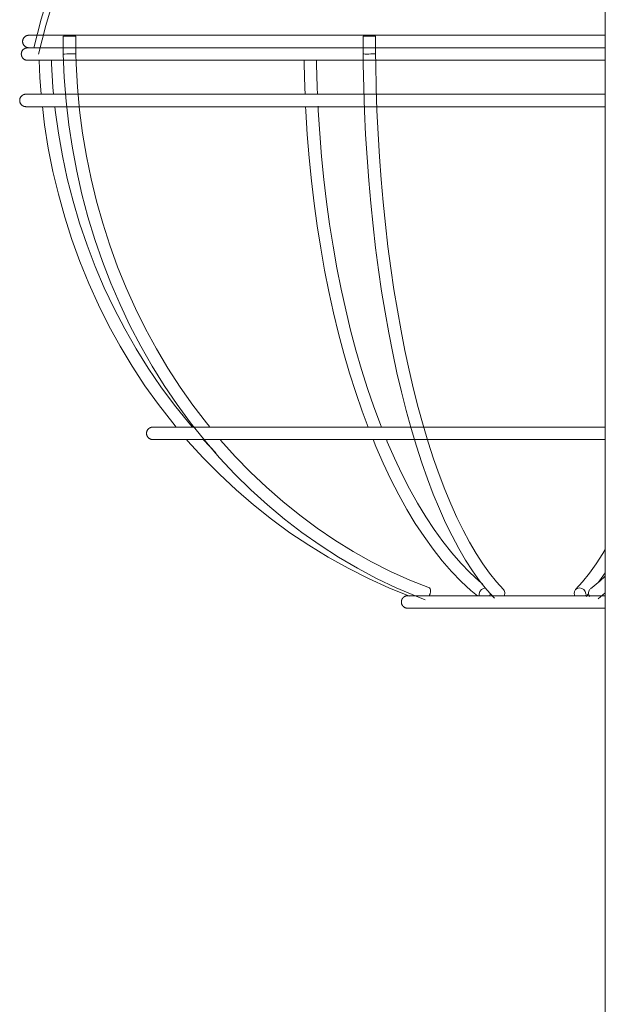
# Model space of a CAD drawing. Header units: millimetres. Extents: x 5395 to 9794, y 397 to 7363.
# Tile 28 of 38: x 6686 to 6780, y 1501 to 1660. Entities that reach past the tile are written whole.
import ezdxf

# ---------------------------------------------------------------- set-up
doc = ezdxf.new("R2010")
doc.units = ezdxf.units.MM
doc.layers.add('E-LITE-EQPM', color=7, linetype='Continuous', lineweight=20)

# ---------------------------------------------------------------- blocks, each defined once
blk = doc.blocks.new('62802-7L - 64314-44-7L SAMBA Black_ribbon beige pendant lamp ø450-7L-659210-Alzado_PDF')
at = {"layer": 'E-LITE-EQPM', "lineweight": 9}
for p, q in [((6780.46, 1983.84), (6780.46, 1295.02)), ((6693.42, 1656.91), (6693.42, 1654.03)), ((6693.42, 1656.91), (6693.42, 1656.91)), ((6693.44, 1656.91), (6694.86, 1656.91)), ((6694.86, 1656.91), (6695.42, 1656.91)), ((6695.42, 1654.08), (6695.42, 1656.91)), ((6741.58, 1656.91), (6741.58, 1654.04)), ((6741.59, 1656.91), (6741.58, 1656.91)), ((6741.6, 1656.91), (6743.53, 1656.91)), ((6743.53, 1656.91), (6743.58, 1656.91)), ((6743.58, 1654.06), (6743.58, 1656.91)), ((6740.02, 1647.56), (6741.85, 1647.56)), ((6723.21, 1594.1), (6723.31, 1594.1)), ((6717.9, 1589.99), (6715.96, 1592.04)), ((6777.42, 1566.92), (6777.79, 1567.33)), ((6779.32, 1566.54), (6780.49, 1567.5)), ((6771.38, 1567.02), (6771.44, 1567.02)), ((6771.54, 1565.02), (6771.44, 1565.02))]:
    blk.add_line(p, q, dxfattribs=at)
at = {"layer": 'E-LITE-EQPM', "lineweight": 9, "flags": 128}
for points in [[(6688.66, 1655.02), (6689.86, 1659.64), (6691.24, 1664.21), (6692.8, 1668.72), (6694.54, 1673.17), (6696.45, 1677.54), (6698.54, 1681.83), (6700.8, 1686.04), (6703.23, 1690.15), (6705.82, 1694.16), (6708.56, 1698.06), (6711.46, 1701.86), (6714.51, 1705.53), (6717.71, 1709.08), (6721.04, 1712.49), (6724.51, 1715.77), (6728.11, 1718.91), (6731.34, 1721.53)], [(6689.46, 1654.02), (6690.61, 1658.61), (6691.95, 1663.15), (6693.47, 1667.63), (6695.16, 1672.05), (6697.03, 1676.4), (6699.08, 1680.67), (6701.29, 1684.86), (6703.67, 1688.95), (6706.21, 1692.94), (6708.9, 1696.83), (6711.76, 1700.61), (6714.76, 1704.28), (6717.9, 1707.81), (6721.18, 1711.22), (6724.6, 1714.5), (6728.14, 1717.64), (6731.81, 1720.63), (6732.97, 1721.53)], [(6686.88, 1656.04), (6686.88, 1656.08), (6686.89, 1656.12), (6686.89, 1656.16), (6686.9, 1656.2), (6686.9, 1656.24), (6686.91, 1656.27), (6686.92, 1656.31), (6686.93, 1656.35), (6686.95, 1656.39), (6686.96, 1656.43), (6686.98, 1656.46), (6687, 1656.5), (6687.02, 1656.53), (6687.04, 1656.57), (6687.06, 1656.6), (6687.08, 1656.63), (6687.11, 1656.67), (6687.13, 1656.7), (6687.16, 1656.73), (6687.19, 1656.75), (6687.22, 1656.78), (6687.25, 1656.81), (6687.28, 1656.83), (6687.31, 1656.86), (6687.34, 1656.88), (6687.38, 1656.9), (6687.41, 1656.92), (6687.45, 1656.94), (6687.48, 1656.95), (6687.52, 1656.97), (6687.56, 1656.98), (6687.6, 1657), (6687.63, 1657.01), (6687.67, 1657.01), (6687.71, 1657.02), (6687.75, 1657.03), (6687.79, 1657.03), (6687.83, 1657.04), (6687.87, 1657.04), (6687.88, 1657.04)], [(6687.88, 1655.04), (6687.84, 1655.04), (6687.8, 1655.04), (6687.76, 1655.04), (6687.72, 1655.05), (6687.68, 1655.06), (6687.65, 1655.07), (6687.61, 1655.08), (6687.57, 1655.09), (6687.53, 1655.1), (6687.49, 1655.12), (6687.46, 1655.13), (6687.42, 1655.15), (6687.39, 1655.17), (6687.35, 1655.19), (6687.32, 1655.21), (6687.29, 1655.24), (6687.25, 1655.26), (6687.22, 1655.29), (6687.19, 1655.31), (6687.17, 1655.34), (6687.14, 1655.37), (6687.11, 1655.4), (6687.09, 1655.43), (6687.06, 1655.46), (6687.04, 1655.5), (6687.02, 1655.53), (6687, 1655.57), (6686.98, 1655.6), (6686.97, 1655.64), (6686.95, 1655.67), (6686.94, 1655.71), (6686.93, 1655.75), (6686.91, 1655.79), (6686.91, 1655.83), (6686.9, 1655.87), (6686.89, 1655.91), (6686.89, 1655.95), (6686.88, 1655.99), (6686.88, 1656.03), (6686.88, 1656.04)], [(6696.19, 1657.04), (6694.81, 1657.04), (6693.55, 1657.04), (6692.42, 1657.04), (6691.4, 1657.04), (6690.52, 1657.04), (6689.75, 1657.04), (6689.12, 1657.04), (6688.62, 1657.04), (6688.25, 1657.04), (6688, 1657.04), (6687.89, 1657.04), (6687.88, 1657.04)], [(6687.88, 1657.04), (6687.95, 1657.04), (6688.15, 1657.04), (6688.47, 1657.04), (6688.93, 1657.04), (6689.52, 1657.04), (6689.75, 1657.04)], [(6780.46, 1657.04), (6777.35, 1657.04), (6774.08, 1657.04), (6770.8, 1657.04), (6767.52, 1657.04), (6764.24, 1657.04), (6760.97, 1657.04), (6757.72, 1657.04), (6754.49, 1657.04), (6751.28, 1657.04), (6748.1, 1657.04), (6744.95, 1657.04), (6741.85, 1657.04), (6738.79, 1657.04), (6735.78, 1657.04), (6732.82, 1657.04), (6729.93, 1657.04), (6727.09, 1657.04), (6724.33, 1657.04), (6721.64, 1657.04), (6719.03, 1657.04), (6716.49, 1657.04), (6714.05, 1657.04), (6711.69, 1657.04), (6709.43, 1657.04), (6707.26, 1657.04), (6705.19, 1657.04), (6703.23, 1657.04), (6701.37, 1657.04), (6699.62, 1657.04), (6697.99, 1657.04), (6696.47, 1657.04), (6696.19, 1657.04)], [(6687.67, 1653.02), (6687.63, 1653.02), (6687.59, 1653.02), (6687.55, 1653.03), (6687.51, 1653.03), (6687.47, 1653.04), (6687.43, 1653.05), (6687.4, 1653.06), (6687.36, 1653.07), (6687.32, 1653.08), (6687.28, 1653.1), (6687.25, 1653.11), (6687.21, 1653.13), (6687.17, 1653.15), (6687.14, 1653.17), (6687.11, 1653.19), (6687.07, 1653.22), (6687.04, 1653.24), (6687.01, 1653.27), (6686.98, 1653.29), (6686.95, 1653.32), (6686.93, 1653.35), (6686.9, 1653.38), (6686.88, 1653.41), (6686.85, 1653.44), (6686.83, 1653.48), (6686.81, 1653.51), (6686.79, 1653.55), (6686.77, 1653.58), (6686.75, 1653.62), (6686.74, 1653.66), (6686.73, 1653.69), (6686.71, 1653.73), (6686.7, 1653.77), (6686.69, 1653.81), (6686.69, 1653.85), (6686.68, 1653.89), (6686.68, 1653.93), (6686.67, 1653.97), (6686.67, 1654.01), (6686.67, 1654.05), (6686.67, 1654.09), (6686.68, 1654.13), (6686.68, 1654.17), (6686.69, 1654.21), (6686.7, 1654.25), (6686.71, 1654.28), (6686.72, 1654.32), (6686.73, 1654.36), (6686.75, 1654.4), (6686.76, 1654.43), (6686.78, 1654.47), (6686.8, 1654.51), (6686.82, 1654.54), (6686.84, 1654.57), (6686.86, 1654.61), (6686.89, 1654.64), (6686.91, 1654.67), (6686.94, 1654.7), (6686.97, 1654.73), (6687, 1654.76), (6687.03, 1654.78), (6687.06, 1654.81), (6687.09, 1654.83), (6687.12, 1654.85), (6687.16, 1654.87), (6687.19, 1654.89), (6687.23, 1654.91), (6687.26, 1654.93), (6687.3, 1654.95), (6687.34, 1654.96), (6687.37, 1654.97), (6687.41, 1654.98), (6687.45, 1654.99), (6687.49, 1655), (6687.53, 1655.01), (6687.57, 1655.01), (6687.61, 1655.02), (6687.65, 1655.02), (6687.67, 1655.02)], [(6696, 1655.02), (6694.62, 1655.02), (6693.36, 1655.02), (6692.22, 1655.02), (6691.2, 1655.02), (6690.31, 1655.02), (6689.55, 1655.02), (6688.91, 1655.02), (6688.41, 1655.02), (6688.03, 1655.02), (6687.79, 1655.02), (6687.68, 1655.02), (6687.67, 1655.02)], [(6687.67, 1655.02), (6687.74, 1655.02), (6687.93, 1655.02), (6688.26, 1655.02), (6688.72, 1655.02), (6689.31, 1655.02)], [(6689.4, 1655.04), (6689.03, 1655.04), (6688.55, 1655.04), (6688.2, 1655.04), (6687.98, 1655.04), (6687.89, 1655.04), (6687.88, 1655.04)], [(6687.88, 1655.04), (6687.95, 1655.04), (6688.15, 1655.04), (6688.47, 1655.04), (6688.93, 1655.04), (6689.52, 1655.04), (6690.23, 1655.04), (6691.08, 1655.04), (6692.05, 1655.04), (6693.14, 1655.04), (6694.36, 1655.04), (6695.7, 1655.04), (6696.19, 1655.04)], [(6780.46, 1655.02), (6777.37, 1655.02), (6774.09, 1655.02), (6770.8, 1655.02), (6767.51, 1655.02), (6764.23, 1655.02), (6760.95, 1655.02), (6757.69, 1655.02), (6754.45, 1655.02), (6751.23, 1655.02), (6748.04, 1655.02), (6744.89, 1655.02), (6741.78, 1655.02), (6738.71, 1655.02), (6735.69, 1655.02), (6732.73, 1655.02), (6729.82, 1655.02), (6726.98, 1655.02), (6724.21, 1655.02), (6721.51, 1655.02), (6718.89, 1655.02), (6716.36, 1655.02), (6713.9, 1655.02), (6711.54, 1655.02), (6709.27, 1655.02), (6707.1, 1655.02), (6705.02, 1655.02), (6703.05, 1655.02), (6701.19, 1655.02), (6699.44, 1655.02), (6697.8, 1655.02), (6696.28, 1655.02), (6696, 1655.02)], [(6696.19, 1655.04), (6697.69, 1655.04), (6699.3, 1655.04), (6701.03, 1655.04), (6702.87, 1655.04), (6704.81, 1655.04), (6706.86, 1655.04), (6709.01, 1655.04), (6711.25, 1655.04), (6713.59, 1655.04), (6716.02, 1655.04), (6718.54, 1655.04), (6721.14, 1655.04), (6723.81, 1655.04), (6726.56, 1655.04), (6729.38, 1655.04), (6732.27, 1655.04), (6735.21, 1655.04), (6738.21, 1655.04), (6741.26, 1655.04), (6744.36, 1655.04), (6747.5, 1655.04), (6750.67, 1655.04), (6753.88, 1655.04), (6757.11, 1655.04), (6760.36, 1655.04), (6763.62, 1655.04), (6766.9, 1655.04), (6770.18, 1655.04), (6773.46, 1655.04), (6776.73, 1655.04), (6780, 1655.04), (6780.46, 1655.04)], [(6693.49, 1653.02), (6693.17, 1653.02), (6692.04, 1653.02), (6691.05, 1653.02), (6690.18, 1653.02), (6689.44, 1653.02), (6688.82, 1653.02), (6688.34, 1653.02), (6687.99, 1653.02), (6687.76, 1653.02), (6687.67, 1653.02), (6687.67, 1653.02)], [(6687.67, 1653.02), (6687.74, 1653.02), (6687.93, 1653.02), (6688.26, 1653.02), (6688.72, 1653.02), (6689.31, 1653.02), (6690.03, 1653.02), (6690.87, 1653.02), (6691.85, 1653.02), (6692.94, 1653.02), (6694.16, 1653.02), (6695.51, 1653.02), (6696, 1653.02)], [(6689.52, 1653.02), (6689.65, 1650.23), (6689.87, 1647.56)], [(6691.87, 1647.56), (6691.76, 1648.72), (6691.53, 1652.44), (6691.51, 1653.02)], [(6693.42, 1654.03), (6693.58, 1650.23), (6693.87, 1646.44), (6694.31, 1642.67), (6694.87, 1638.91), (6695.57, 1635.19), (6696.41, 1631.5), (6697.38, 1627.85), (6698.47, 1624.25), (6699.7, 1620.7), (6701.05, 1617.2), (6702.53, 1613.77), (6704.13, 1610.4), (6705.85, 1607.11), (6707.68, 1603.9), (6709.63, 1600.77), (6711.7, 1597.73), (6713.86, 1594.79), (6716.14, 1591.94), (6718.51, 1589.19), (6720.99, 1586.56), (6723.55, 1584.03), (6726.2, 1581.62), (6728.94, 1579.33), (6731.76, 1577.17), (6734.66, 1575.13), (6737.63, 1573.22), (6740.66, 1571.44), (6743.75, 1569.81), (6746.91, 1568.3), (6750.11, 1566.95), (6751.53, 1566.39)], [(6716.9, 1594.18), (6716.42, 1594.77), (6714.25, 1597.61), (6712.18, 1600.54), (6710.22, 1603.57), (6708.38, 1606.68), (6706.64, 1609.87), (6705.02, 1613.14), (6703.52, 1616.47), (6702.14, 1619.87), (6700.89, 1623.33), (6699.76, 1626.84), (6698.75, 1630.4), (6697.88, 1634), (6697.13, 1637.64), (6696.52, 1641.31), (6696.03, 1645), (6695.69, 1648.72), (6695.47, 1652.44), (6695.42, 1654.08)], [(6741.64, 1653.02), (6740.7, 1653.02), (6737.64, 1653.02), (6734.64, 1653.02), (6731.7, 1653.02), (6728.82, 1653.02), (6726, 1653.02), (6723.26, 1653.02), (6720.59, 1653.02), (6718, 1653.02), (6715.49, 1653.02), (6713.06, 1653.02), (6710.73, 1653.02), (6708.5, 1653.02), (6706.36, 1653.02), (6704.32, 1653.02), (6702.39, 1653.02), (6700.57, 1653.02), (6698.85, 1653.02), (6697.26, 1653.02), (6695.77, 1653.02), (6695.47, 1653.02)], [(6696, 1653.02), (6697.5, 1653.02), (6699.12, 1653.02), (6700.85, 1653.02), (6702.69, 1653.02), (6704.64, 1653.02), (6706.7, 1653.02), (6708.85, 1653.02), (6711.1, 1653.02), (6713.45, 1653.02), (6715.88, 1653.02), (6718.41, 1653.02), (6721.01, 1653.02), (6723.7, 1653.02), (6726.45, 1653.02), (6729.28, 1653.02), (6732.17, 1653.02), (6735.12, 1653.02), (6738.13, 1653.02), (6741.19, 1653.02), (6744.3, 1653.02), (6747.44, 1653.02), (6750.62, 1653.02), (6753.84, 1653.02), (6757.07, 1653.02), (6760.33, 1653.02), (6763.61, 1653.02), (6766.89, 1653.02), (6770.18, 1653.02), (6773.47, 1653.02), (6776.75, 1653.02), (6780.02, 1653.02), (6780.46, 1653.02)], [(6732.25, 1647.55), (6732.2, 1648.6), (6732.1, 1652.38), (6732.09, 1653.02)], [(6734.26, 1647.52), (6734.2, 1648.68), (6734.1, 1652.42), (6734.09, 1653.02)], [(6762.67, 1566.64), (6761.47, 1567.96), (6760.3, 1569.43), (6759.16, 1571.03), (6758.04, 1572.76), (6756.94, 1574.63), (6755.88, 1576.62), (6754.84, 1578.73), (6753.84, 1580.97), (6752.86, 1583.33), (6751.92, 1585.8), (6751.01, 1588.38), (6750.14, 1591.07), (6749.3, 1593.87), (6748.5, 1596.76), (6747.74, 1599.75), (6747.02, 1602.82), (6746.34, 1605.98), (6745.7, 1609.22), (6745.11, 1612.54), (6744.56, 1615.92), (6744.05, 1619.37), (6743.59, 1622.88), (6743.17, 1626.44), (6742.81, 1630.05), (6742.48, 1633.7), (6742.21, 1637.39), (6741.99, 1641.11), (6741.81, 1644.85), (6741.68, 1648.61), (6741.6, 1652.39), (6741.58, 1654.04)], [(6764.11, 1568.02), (6763, 1569.26), (6761.9, 1570.63), (6760.81, 1572.15), (6759.74, 1573.81), (6758.69, 1575.6), (6757.66, 1577.53), (6756.65, 1579.58), (6755.67, 1581.76), (6754.72, 1584.07), (6753.8, 1586.49), (6752.91, 1589.02), (6752.05, 1591.67), (6751.22, 1594.42), (6750.44, 1597.27), (6749.69, 1600.22), (6748.97, 1603.26), (6748.3, 1606.39), (6747.67, 1609.59), (6747.08, 1612.88), (6746.53, 1616.23), (6746.03, 1619.65), (6745.57, 1623.13), (6745.16, 1626.66), (6744.8, 1630.24), (6744.48, 1633.87), (6744.21, 1637.53), (6743.98, 1641.22), (6743.81, 1644.93), (6743.68, 1648.67), (6743.6, 1652.41), (6743.58, 1654.06)], [(6780.46, 1653.02), (6779.5, 1653.02), (6776.22, 1653.02), (6772.94, 1653.02), (6769.65, 1653.02), (6766.36, 1653.02), (6763.08, 1653.02), (6759.81, 1653.02), (6756.55, 1653.02), (6753.32, 1653.02), (6750.11, 1653.02), (6746.93, 1653.02), (6743.79, 1653.02), (6743.61, 1653.02)], [(6686.41, 1646.56), (6686.41, 1646.6), (6686.41, 1646.64), (6686.42, 1646.68), (6686.42, 1646.72), (6686.43, 1646.76), (6686.44, 1646.8), (6686.45, 1646.84), (6686.46, 1646.88), (6686.48, 1646.92), (6686.49, 1646.95), (6686.51, 1646.99), (6686.52, 1647.03), (6686.54, 1647.06), (6686.56, 1647.1), (6686.59, 1647.13), (6686.61, 1647.16), (6686.63, 1647.19), (6686.66, 1647.22), (6686.69, 1647.25), (6686.72, 1647.28), (6686.74, 1647.31), (6686.77, 1647.34), (6686.81, 1647.36), (6686.84, 1647.38), (6686.87, 1647.41), (6686.91, 1647.43), (6686.94, 1647.45), (6686.98, 1647.47), (6687.01, 1647.48), (6687.05, 1647.5), (6687.09, 1647.51), (6687.13, 1647.52), (6687.16, 1647.53), (6687.2, 1647.54), (6687.24, 1647.55), (6687.28, 1647.56), (6687.32, 1647.56), (6687.36, 1647.56), (6687.4, 1647.56), (6687.41, 1647.56)], [(6687.41, 1645.56), (6687.37, 1645.57), (6687.33, 1645.57), (6687.29, 1645.57), (6687.25, 1645.58), (6687.21, 1645.58), (6687.17, 1645.59), (6687.14, 1645.6), (6687.1, 1645.62), (6687.06, 1645.63), (6687.02, 1645.64), (6686.99, 1645.66), (6686.95, 1645.68), (6686.91, 1645.7), (6686.88, 1645.72), (6686.85, 1645.74), (6686.81, 1645.76), (6686.78, 1645.79), (6686.75, 1645.81), (6686.72, 1645.84), (6686.69, 1645.87), (6686.67, 1645.9), (6686.64, 1645.93), (6686.62, 1645.96), (6686.59, 1645.99), (6686.57, 1646.02), (6686.55, 1646.06), (6686.53, 1646.09), (6686.51, 1646.13), (6686.49, 1646.17), (6686.48, 1646.2), (6686.47, 1646.24), (6686.45, 1646.28), (6686.44, 1646.32), (6686.43, 1646.36), (6686.43, 1646.39), (6686.42, 1646.43), (6686.42, 1646.47), (6686.41, 1646.51), (6686.41, 1646.55), (6686.41, 1646.56)], [(6695.77, 1647.56), (6694.38, 1647.56), (6693.12, 1647.56), (6691.97, 1647.56), (6690.95, 1647.56), (6690.06, 1647.56), (6689.29, 1647.56), (6688.66, 1647.56), (6688.15, 1647.56), (6687.78, 1647.56), (6687.53, 1647.56), (6687.42, 1647.56), (6687.41, 1647.56)], [(6687.41, 1647.56), (6687.48, 1647.56), (6687.68, 1647.56), (6688.01, 1647.56), (6688.47, 1647.56), (6689.06, 1647.56), (6689.78, 1647.56), (6690.62, 1647.56), (6691.6, 1647.56), (6692.7, 1647.56), (6693.82, 1647.56)], [(6780.46, 1647.56), (6777.4, 1647.56), (6774.1, 1647.56), (6770.81, 1647.56), (6767.51, 1647.56), (6764.21, 1647.56), (6760.92, 1647.56), (6757.65, 1647.56), (6754.4, 1647.56), (6751.17, 1647.56), (6747.97, 1647.56), (6744.81, 1647.56), (6741.69, 1647.56), (6738.61, 1647.56), (6735.58, 1647.56), (6732.61, 1647.56), (6729.7, 1647.56), (6726.85, 1647.56), (6724.07, 1647.56), (6721.36, 1647.56), (6718.73, 1647.56), (6716.19, 1647.56), (6713.73, 1647.56), (6711.35, 1647.56), (6709.08, 1647.56), (6706.9, 1647.56), (6704.82, 1647.56), (6702.84, 1647.56), (6700.98, 1647.56), (6699.22, 1647.56), (6697.57, 1647.56), (6696.05, 1647.56), (6695.77, 1647.56)], [(6743.7, 1647.56), (6746.26, 1647.56), (6749.44, 1647.56), (6751.47, 1647.56)], [(6694.01, 1645.56), (6692.92, 1645.56), (6691.8, 1645.56), (6690.8, 1645.56), (6689.93, 1645.56), (6689.18, 1645.56), (6688.57, 1645.56), (6688.08, 1645.56), (6687.73, 1645.56), (6687.51, 1645.56), (6687.41, 1645.56), (6687.41, 1645.56)], [(6687.41, 1645.56), (6687.48, 1645.56), (6687.68, 1645.56), (6688.01, 1645.56), (6688.47, 1645.56), (6689.06, 1645.56), (6689.78, 1645.56), (6690.62, 1645.56), (6691.6, 1645.56), (6692.7, 1645.56), (6693.92, 1645.56), (6695.27, 1645.56), (6695.77, 1645.56)], [(6690.06, 1645.57), (6690.41, 1642.66), (6691.01, 1638.91), (6691.75, 1635.18), (6692.63, 1631.49), (6693.64, 1627.84), (6694.8, 1624.23), (6696.09, 1620.68), (6697.51, 1617.18), (6699.07, 1613.75), (6700.75, 1610.38), (6702.56, 1607.09), (6704.49, 1603.88), (6706.54, 1600.75), (6708.71, 1597.71), (6711, 1594.77), (6711.56, 1594.1)], [(6714.19, 1594.07), (6713.57, 1594.79), (6711.29, 1597.63), (6709.11, 1600.56), (6707.05, 1603.59), (6705.11, 1606.7), (6703.28, 1609.89), (6701.58, 1613.15), (6700, 1616.49), (6698.55, 1619.89), (6697.23, 1623.34), (6696.04, 1626.86), (6694.98, 1630.41), (6694.06, 1634.01), (6693.28, 1637.65), (6692.63, 1641.32), (6692.13, 1645.01), (6692.07, 1645.57)], [(6695.77, 1645.56), (6697.28, 1645.56), (6698.9, 1645.56), (6700.63, 1645.56), (6702.48, 1645.56), (6704.44, 1645.56), (6706.5, 1645.56), (6708.66, 1645.56), (6710.92, 1645.56), (6713.27, 1645.56), (6715.71, 1645.56), (6718.24, 1645.56), (6720.86, 1645.56), (6723.55, 1645.56), (6726.32, 1645.56), (6729.15, 1645.56), (6732.05, 1645.56), (6735.01, 1645.56), (6738.03, 1645.56), (6741.1, 1645.56), (6744.21, 1645.56), (6747.37, 1645.56), (6750.56, 1645.56), (6753.78, 1645.56), (6757.03, 1645.56), (6760.3, 1645.56), (6763.59, 1645.56), (6766.88, 1645.56), (6770.18, 1645.56), (6773.48, 1645.56), (6776.77, 1645.56), (6780.06, 1645.56), (6780.46, 1645.56)], [(6741.93, 1645.56), (6740.6, 1645.56), (6737.54, 1645.56), (6734.53, 1645.56), (6731.58, 1645.56), (6729.11, 1645.56)], [(6742.38, 1594.1), (6741.41, 1596.68), (6740.39, 1599.67), (6739.41, 1602.75), (6738.5, 1605.92), (6737.63, 1609.16), (6736.83, 1612.48), (6736.09, 1615.87), (6735.4, 1619.33), (6734.78, 1622.84), (6734.22, 1626.41), (6733.72, 1630.02), (6733.29, 1633.68), (6732.92, 1637.37), (6732.62, 1641.09), (6732.38, 1644.84), (6732.34, 1645.61)], [(6744.53, 1594.07), (6744.36, 1594.51), (6743.3, 1597.35), (6742.29, 1600.3), (6741.33, 1603.33), (6740.42, 1606.45), (6739.57, 1609.65), (6738.78, 1612.93), (6738.04, 1616.28), (6737.37, 1619.7), (6736.75, 1623.17), (6736.2, 1626.7), (6735.71, 1630.27), (6735.28, 1633.89), (6734.91, 1637.55), (6734.61, 1641.24), (6734.37, 1644.95), (6734.34, 1645.63)], [(6751.47, 1645.56), (6750.05, 1645.56), (6746.86, 1645.56), (6743.81, 1645.56)], [(6706.79, 1593.1), (6706.8, 1593.14), (6706.8, 1593.18), (6706.8, 1593.22), (6706.81, 1593.26), (6706.81, 1593.3), (6706.82, 1593.34), (6706.83, 1593.38), (6706.85, 1593.42), (6706.86, 1593.46), (6706.87, 1593.49), (6706.89, 1593.53), (6706.91, 1593.57), (6706.93, 1593.6), (6706.95, 1593.64), (6706.97, 1593.67), (6706.99, 1593.7), (6707.02, 1593.73), (6707.04, 1593.76), (6707.07, 1593.79), (6707.1, 1593.82), (6707.13, 1593.85), (6707.16, 1593.87), (6707.19, 1593.9), (6707.22, 1593.92), (6707.25, 1593.95), (6707.29, 1593.97), (6707.32, 1593.99), (6707.36, 1594), (6707.4, 1594.02), (6707.43, 1594.04), (6707.47, 1594.05), (6707.51, 1594.06), (6707.55, 1594.07), (6707.59, 1594.08), (6707.62, 1594.09), (6707.66, 1594.1), (6707.7, 1594.1), (6707.74, 1594.1), (6707.78, 1594.1), (6707.79, 1594.1)], [(6714.09, 1594.1), (6713.04, 1594.1), (6712.09, 1594.1), (6711.23, 1594.1), (6710.46, 1594.1), (6709.79, 1594.1), (6709.21, 1594.1), (6708.73, 1594.1), (6708.35, 1594.1), (6708.07, 1594.1), (6707.89, 1594.1), (6707.8, 1594.1), (6707.79, 1594.1)], [(6707.79, 1594.1), (6707.84, 1594.1), (6707.99, 1594.1), (6708.24, 1594.1), (6708.59, 1594.1), (6709.03, 1594.1), (6709.58, 1594.1), (6710.21, 1594.1), (6710.95, 1594.1), (6711.78, 1594.1), (6712.7, 1594.1), (6713.71, 1594.1), (6714.09, 1594.1)], [(6780.46, 1594.1), (6778.02, 1594.1), (6775.55, 1594.1), (6773.07, 1594.1), (6770.59, 1594.1), (6768.1, 1594.1), (6765.62, 1594.1), (6763.14, 1594.1), (6760.68, 1594.1), (6758.23, 1594.1), (6755.8, 1594.1), (6753.39, 1594.1), (6751.01, 1594.1), (6748.66, 1594.1), (6746.34, 1594.1), (6744.06, 1594.1), (6741.83, 1594.1), (6739.63, 1594.1), (6737.49, 1594.1), (6735.39, 1594.1), (6733.36, 1594.1), (6731.38, 1594.1), (6729.46, 1594.1), (6727.61, 1594.1), (6725.82, 1594.1), (6724.11, 1594.1), (6722.47, 1594.1), (6720.9, 1594.1), (6719.41, 1594.1), (6718.01, 1594.1), (6716.68, 1594.1), (6715.45, 1594.1), (6714.3, 1594.1), (6714.09, 1594.1)], [(6727.12, 1594.1), (6728.45, 1594.1), (6730.34, 1594.1), (6732.28, 1594.1), (6734.29, 1594.1), (6736.35, 1594.1), (6738.47, 1594.1), (6739.49, 1594.1)], [(6707.79, 1592.1), (6707.75, 1592.1), (6707.71, 1592.11), (6707.68, 1592.11), (6707.64, 1592.12), (6707.6, 1592.12), (6707.56, 1592.13), (6707.52, 1592.14), (6707.48, 1592.15), (6707.44, 1592.17), (6707.41, 1592.18), (6707.37, 1592.2), (6707.33, 1592.22), (6707.3, 1592.24), (6707.26, 1592.26), (6707.23, 1592.28), (6707.2, 1592.3), (6707.17, 1592.33), (6707.14, 1592.35), (6707.11, 1592.38), (6707.08, 1592.41), (6707.05, 1592.44), (6707.02, 1592.47), (6707, 1592.5), (6706.98, 1592.53), (6706.95, 1592.56), (6706.93, 1592.6), (6706.91, 1592.63), (6706.89, 1592.67), (6706.88, 1592.7), (6706.86, 1592.74), (6706.85, 1592.78), (6706.84, 1592.82), (6706.83, 1592.86), (6706.82, 1592.89), (6706.81, 1592.93), (6706.8, 1592.97), (6706.8, 1593.01), (6706.8, 1593.05), (6706.79, 1593.09), (6706.79, 1593.1)], [(6713.91, 1592.1), (6712.88, 1592.1), (6711.94, 1592.1), (6711.1, 1592.1), (6710.35, 1592.1), (6709.69, 1592.1), (6709.13, 1592.1), (6708.67, 1592.1), (6708.3, 1592.1), (6708.03, 1592.1), (6707.87, 1592.1), (6707.8, 1592.1), (6707.79, 1592.1)], [(6707.79, 1592.1), (6707.84, 1592.1), (6707.99, 1592.1), (6708.24, 1592.1), (6708.59, 1592.1), (6709.03, 1592.1), (6709.58, 1592.1), (6710.21, 1592.1), (6710.95, 1592.1), (6711.78, 1592.1), (6712.7, 1592.1), (6713.71, 1592.1), (6714.09, 1592.1)], [(6713.23, 1592.11), (6713.39, 1591.92), (6715.89, 1589.18), (6718.49, 1586.54), (6721.19, 1584.02), (6723.98, 1581.61), (6726.86, 1579.32), (6729.82, 1577.15), (6732.87, 1575.12), (6735.99, 1573.21), (6739.18, 1571.43), (6742.43, 1569.8), (6745.74, 1568.3), (6749.05, 1566.96)], [(6714.09, 1592.1), (6715.22, 1592.1), (6716.44, 1592.1), (6717.75, 1592.1), (6719.14, 1592.1), (6720.61, 1592.1), (6722.16, 1592.1), (6723.79, 1592.1), (6725.49, 1592.1), (6727.26, 1592.1), (6729.1, 1592.1), (6731.01, 1592.1), (6732.98, 1592.1), (6735, 1592.1), (6737.09, 1592.1), (6739.22, 1592.1), (6741.41, 1592.1), (6743.64, 1592.1), (6745.91, 1592.1), (6748.22, 1592.1), (6750.56, 1592.1), (6752.94, 1592.1), (6755.34, 1592.1), (6757.77, 1592.1), (6760.22, 1592.1), (6762.68, 1592.1), (6765.15, 1592.1), (6767.63, 1592.1), (6770.11, 1592.1), (6772.6, 1592.1), (6775.08, 1592.1), (6777.55, 1592.1), (6780.01, 1592.1), (6780.46, 1592.1)], [(6752.24, 1568.27), (6749.09, 1569.53), (6746, 1570.93), (6742.95, 1572.47), (6739.96, 1574.15), (6737.04, 1575.95), (6734.18, 1577.89), (6731.39, 1579.95), (6728.68, 1582.13), (6726.05, 1584.44), (6723.51, 1586.86), (6721.05, 1589.39), (6718.68, 1592.03)], [(6739.49, 1592.1), (6738.88, 1592.1), (6736.75, 1592.1), (6734.67, 1592.1), (6732.66, 1592.1), (6730.7, 1592.1), (6728.8, 1592.1), (6727.12, 1592.1)], [(6759.95, 1567), (6758.9, 1567.86), (6757.33, 1569.32), (6755.79, 1570.92), (6754.28, 1572.65), (6752.81, 1574.51), (6751.37, 1576.51), (6749.97, 1578.62), (6748.61, 1580.87), (6747.3, 1583.23), (6746.03, 1585.7), (6744.8, 1588.29), (6743.62, 1590.99), (6743.17, 1592.11)], [(6760.74, 1568.93), (6760.22, 1569.36), (6758.73, 1570.74), (6757.26, 1572.27), (6755.82, 1573.92), (6754.4, 1575.72), (6753.02, 1577.64), (6751.66, 1579.69), (6750.34, 1581.87), (6749.06, 1584.17), (6747.82, 1586.59), (6746.62, 1589.12), (6745.47, 1591.76), (6745.32, 1592.11)], [(6775.72, 1568.02), (6776.83, 1569.26), (6777.93, 1570.63), (6779.02, 1572.15), (6780.09, 1573.81), (6780.46, 1574.44)], [(6779.33, 1569.17), (6779.53, 1569.43), (6780.46, 1570.72)], [(6778.1, 1568.12), (6779.61, 1569.36), (6780.49, 1570.18)], [(6747.73, 1566.02), (6747.73, 1566.06), (6747.73, 1566.1), (6747.74, 1566.14), (6747.74, 1566.18), (6747.75, 1566.22), (6747.76, 1566.26), (6747.77, 1566.3), (6747.78, 1566.33), (6747.79, 1566.37), (6747.81, 1566.41), (6747.82, 1566.45), (6747.84, 1566.48), (6747.86, 1566.52), (6747.88, 1566.55), (6747.9, 1566.58), (6747.93, 1566.62), (6747.95, 1566.65), (6747.98, 1566.68), (6748, 1566.71), (6748.03, 1566.74), (6748.06, 1566.76), (6748.09, 1566.79), (6748.12, 1566.81), (6748.15, 1566.84), (6748.19, 1566.86), (6748.22, 1566.88), (6748.26, 1566.9), (6748.29, 1566.92), (6748.33, 1566.94), (6748.37, 1566.95), (6748.4, 1566.97), (6748.44, 1566.98), (6748.48, 1566.99), (6748.52, 1567), (6748.56, 1567), (6748.6, 1567.01), (6748.64, 1567.02), (6748.68, 1567.02), (6748.72, 1567.02), (6748.73, 1567.02)], [(6747.81, 1565.62), (6747.8, 1565.66), (6747.78, 1565.69), (6747.77, 1565.73), (6747.76, 1565.77), (6747.75, 1565.81), (6747.74, 1565.85), (6747.74, 1565.89), (6747.73, 1565.93), (6747.73, 1565.97), (6747.73, 1566.01), (6747.73, 1566.02)], [(6748.73, 1565.02), (6748.69, 1565.02), (6748.65, 1565.02), (6748.61, 1565.03), (6748.57, 1565.03), (6748.53, 1565.04), (6748.49, 1565.05), (6748.45, 1565.06), (6748.41, 1565.07), (6748.38, 1565.08), (6748.34, 1565.1), (6748.3, 1565.11), (6748.27, 1565.13), (6748.23, 1565.15), (6748.2, 1565.17), (6748.16, 1565.19), (6748.13, 1565.22), (6748.1, 1565.24), (6748.07, 1565.27), (6748.04, 1565.29), (6748.01, 1565.32), (6747.98, 1565.35), (6747.96, 1565.38), (6747.93, 1565.41), (6747.91, 1565.45), (6747.89, 1565.48), (6747.87, 1565.51), (6747.85, 1565.55), (6747.83, 1565.58), (6747.81, 1565.62)], [(6750.87, 1567.02), (6750.52, 1567.02), (6750.19, 1567.02), (6749.9, 1567.02), (6749.64, 1567.02), (6749.41, 1567.02), (6749.21, 1567.02), (6749.05, 1567.02), (6748.92, 1567.02), (6748.82, 1567.02), (6748.76, 1567.02), (6748.73, 1567.02), (6748.73, 1567.02)], [(6748.73, 1567.02), (6748.75, 1567.02), (6748.8, 1567.02), (6748.88, 1567.02), (6749, 1567.02), (6749.15, 1567.02), (6749.34, 1567.02), (6749.55, 1567.02), (6749.8, 1567.02), (6750.09, 1567.02)], [(6780.49, 1567.02), (6779.9, 1567.02), (6779.15, 1567.02), (6778.38, 1567.02), (6777.59, 1567.02), (6776.8, 1567.02), (6775.99, 1567.02), (6775.17, 1567.02), (6774.35, 1567.02), (6773.52, 1567.02), (6772.68, 1567.02), (6771.84, 1567.02), (6770.99, 1567.02), (6770.14, 1567.02), (6769.3, 1567.02), (6768.45, 1567.02), (6767.61, 1567.02), (6766.77, 1567.02), (6765.93, 1567.02), (6765.1, 1567.02), (6764.28, 1567.02), (6763.47, 1567.02), (6762.67, 1567.02), (6761.88, 1567.02), (6761.1, 1567.02), (6760.33, 1567.02), (6759.59, 1567.02), (6758.86, 1567.02), (6758.14, 1567.02), (6757.45, 1567.02), (6756.77, 1567.02), (6756.12, 1567.02), (6755.49, 1567.02), (6754.88, 1567.02), (6754.29, 1567.02), (6753.73, 1567.02), (6753.2, 1567.02), (6752.69, 1567.02), (6752.21, 1567.02), (6751.76, 1567.02), (6751.34, 1567.02), (6750.95, 1567.02), (6750.87, 1567.02)], [(6776.07, 1567.02), (6776.36, 1567.02), (6777.16, 1567.02), (6777.92, 1567.02)], [(6779.87, 1567.02), (6780.24, 1567.02), (6780.49, 1567.02)], [(6756.3, 1565.02), (6755.89, 1565.02), (6755.27, 1565.02), (6754.67, 1565.02), (6754.09, 1565.02), (6753.54, 1565.02), (6753.02, 1565.02), (6752.52, 1565.02), (6752.05, 1565.02), (6751.61, 1565.02), (6751.2, 1565.02), (6750.82, 1565.02), (6750.46, 1565.02), (6750.14, 1565.02), (6749.85, 1565.02), (6749.6, 1565.02), (6749.37, 1565.02), (6749.18, 1565.02), (6749.02, 1565.02), (6748.9, 1565.02), (6748.81, 1565.02), (6748.75, 1565.02), (6748.73, 1565.02), (6748.73, 1565.02)], [(6748.73, 1565.02), (6748.75, 1565.02), (6748.8, 1565.02), (6748.88, 1565.02), (6749, 1565.02), (6749.15, 1565.02), (6749.34, 1565.02), (6749.55, 1565.02), (6749.8, 1565.02), (6750.09, 1565.02), (6750.4, 1565.02), (6750.75, 1565.02), (6750.87, 1565.02)], [(6750.87, 1565.02), (6751.26, 1565.02), (6751.68, 1565.02), (6752.12, 1565.02), (6752.6, 1565.02), (6753.1, 1565.02), (6753.63, 1565.02), (6754.18, 1565.02), (6754.76, 1565.02), (6755.37, 1565.02), (6756, 1565.02), (6756.65, 1565.02), (6757.32, 1565.02), (6758.01, 1565.02), (6758.72, 1565.02), (6759.45, 1565.02), (6760.19, 1565.02), (6760.95, 1565.02), (6761.73, 1565.02), (6762.52, 1565.02), (6763.31, 1565.02), (6764.13, 1565.02), (6764.94, 1565.02), (6765.77, 1565.02), (6766.61, 1565.02), (6767.45, 1565.02), (6768.29, 1565.02), (6769.14, 1565.02), (6769.98, 1565.02), (6770.83, 1565.02), (6771.68, 1565.02), (6772.52, 1565.02), (6773.36, 1565.02), (6774.19, 1565.02), (6775.02, 1565.02), (6775.84, 1565.02), (6776.64, 1565.02), (6777.44, 1565.02), (6778.23, 1565.02), (6779, 1565.02), (6779.76, 1565.02), (6780.49, 1565.02)]]:
    blk.add_lwpolyline(points, dxfattribs=at)
at = {"layer": 'E-LITE-EQPM', "lineweight": 9}
for centre, major_axis, ratio, start_param, end_param in [((6694.42, 1654.05), (1, 0.024), 0.011648, 3.071752, 3.141352), ((6694.42, 1654.05), (1, 0.024), 0.011648, 3.33361, 5.166282), ((6694.42, 1654.05), (1, 0.024), 0.011648, 5.166618, 6.282993), ((6742.58, 1654.05), (1, 0.009), 0.025113, 3.071606, 3.141206), ((6742.58, 1654.05), (1, 0.009), 0.025113, 3.333464, 5.952046), ((6742.58, 1654.05), (1, 0.009), 0.025113, 5.952046, 6.283022), ((6751.89, 1567.33), (0.353, 0.936), 0.415383, 4.494774, 4.867728), ((6751.89, 1567.33), (0.353, 0.936), 0.415383, 4.867728, 6.283185), ((6761.12, 1567.33), (0.611, 0.791), 0.851167, 2.152456, 2.414256), ((6761.12, 1567.33), (0.611, 0.791), 0.851167, 0.58166, 2.152456), ((6761.12, 1567.33), (0.611, 0.791), 0.851167, 5.03225, 5.294049), ((6763.39, 1567.33), (0.721, 0.693), 0.895586, 5.462943, 6.283185), ((6763.39, 1567.33), (0.721, 0.693), 0.895586, 5.201144, 5.462943), ((6776.44, 1567.33), (-0.721, 0.693), 0.895586, 3.961835, 7.103427), ((6776.44, 1567.33), (-0.721, 0.693), 0.895586, 0.820242, 1.082042), ((6776.44, 1567.33), (-0.721, 0.693), 0.895586, 3.700035, 3.961835), ((6778.71, 1567.33), (-0.611, 0.791), 0.851167, 0.203738, 0.989136), ((6778.71, 1567.33), (-0.611, 0.791), 0.851167, 0.989136, 1.473071), ((6778.71, 1567.33), (-0.611, 0.791), 0.851167, 6.225124, 6.283185)]:
    blk.add_ellipse(centre, major_axis=major_axis, ratio=ratio, start_param=start_param, end_param=end_param, dxfattribs=at)

msp = doc.modelspace()

# ---------------------------------------------------------------- block references
at = {"layer": 'E-LITE-EQPM', "lineweight": 9}
msp.add_blockref('62802-7L - 64314-44-7L SAMBA Black_ribbon beige pendant lamp ø450-7L-659210-Alzado_PDF', (0, 0), dxfattribs=at)

doc.saveas('drawing.dxf')
